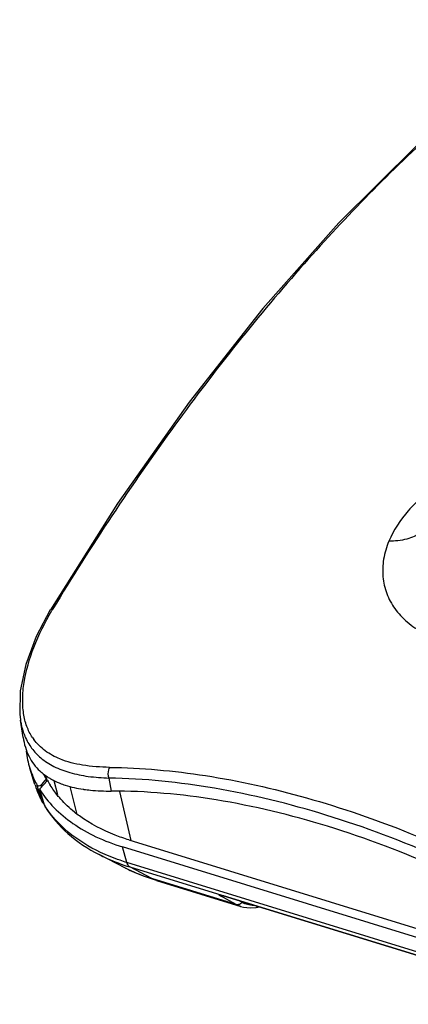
# Model space of a CAD drawing. Header units: inches. Extents: x 0 to 17, y 0 to 11.
# Tile 19 of 23: x 13.4 to 14.1, y 2.9 to 4.7. Entities that reach past the tile are written whole.
import ezdxf

# ---------------------------------------------------------------- set-up
doc = ezdxf.new("R2010")
doc.units = ezdxf.units.IN
doc.header["$LTSCALE"] = 0.935
doc.header["$MEASUREMENT"] = 0
doc.layers.get('0').update_dxf_attribs({"linetype": 'CONTINUOUS'})
doc.layers.add('1', color=7, linetype='CONTINUOUS')

msp = doc.modelspace()

# ---------------------------------------------------------------- linework, layer by layer
at = {"color": 7, "linetype": 'Continuous'}
for p, q in [((13.44518, 3.59915), (13.44518, 3.59916)), ((13.39035, 3.39743), (13.39045, 3.3968)), ((13.39536, 3.36544), (13.39046, 3.39681)), ((13.45171, 3.28663), (13.45813, 3.26086)), ((13.55252, 3.29092), (13.55666, 3.26694)), ((13.48075, 3.27555), (13.4928, 3.22649)), ((13.57168, 3.26611), (13.5927, 3.1764))]:
    msp.add_line(p, q, dxfattribs=at)
for points in [[(14.40271, 4.67994), (14.26002, 4.57467), (14.11563, 4.44978), (13.97328, 4.30807), (13.83412, 4.15085), (13.69893, 3.97918), (13.5683, 3.79368), (13.44518, 3.59916)], [(13.44517, 3.59915), (13.4194, 3.54997), (13.40029, 3.49872), (13.39019, 3.45083), (13.38913, 3.40776), (13.39035, 3.39743)]]:
    msp.add_lwpolyline(points, dxfattribs=at)
for centre, radius, start, end in [((13.85552, 3.35458), 0.47457, 148.76686, 149.19433), ((13.49028, 3.41663), 0.09335, 213.4166, 216.20894), ((13.57472, 3.34483), 0.14733, 199.23139, 201.41633), ((13.57315, 3.34425), 0.14566, 201.42663, 202.19021), ((13.57755, 3.34605), 0.15041, 202.19284, 203.41637), ((13.5025, 3.38876), 0.11437, 236.92659, 240.14696), ((13.50719, 3.39697), 0.12383, 240.15311, 243.85846), ((13.51055, 3.4037), 0.13135, 243.83684, 245.1353), ((13.51295, 3.4089), 0.13708, 245.1401, 247.0383), ((13.51559, 3.41513), 0.14385, 247.0354, 248.49478), ((13.54452, 3.53018), 0.26274, 261.37317, 261.69803)]:
    msp.add_arc(centre, radius, start, end, dxfattribs=at)
for points, knots in [([(14.40351, 4.6791), (14.31613, 4.61943), (14.14231, 4.47958), (13.89857, 4.22965), (13.66349, 3.93379), (13.51954, 3.71585), (13.44975, 3.60069)], [0, 0, 0, 0, 0.2189957, 0.4600952, 0.7212967, 1, 1, 1, 1]), ([(14.30875, 3.88508), (14.28159, 3.88173), (14.22833, 3.86891), (14.16761, 3.83886), (14.12619, 3.80735), (14.09261, 3.77429), (14.07315, 3.74513), (14.06468, 3.72474)], [0, 0, 0, 0, 0.2700705, 0.535471, 0.6618833, 0.7820924, 1, 1, 1, 1]), ([(14.12377, 3.74091), (14.11597, 3.73521), (14.09654, 3.72669), (14.0757, 3.72459), (14.06468, 3.72474)], [0, 0, 0, 0, 0.467178, 1, 1, 1, 1]), ([(14.06468, 3.72474), (14.0603, 3.71415), (14.05392, 3.69265), (14.05245, 3.65973), (14.05952, 3.62848), (14.07484, 3.59992), (14.09811, 3.57525), (14.12808, 3.55482), (14.16375, 3.53887), (14.18982, 3.53166), (14.2035, 3.52884)], [0, 0, 0, 0, 0.1230724, 0.2383594, 0.3500519, 0.4630467, 0.582121, 0.710666, 0.8500357, 1, 1, 1, 1]), ([(13.41237, 3.36522), (13.40821, 3.37152), (13.40115, 3.38573), (13.39535, 3.40989), (13.39389, 3.43701), (13.39779, 3.47816), (13.41396, 3.53354), (13.4351, 3.57614), (13.4479, 3.59762)], [0, 0, 0, 0, 0.0921098, 0.1916675, 0.301362, 0.4221455, 0.6947462, 1, 1, 1, 1]), ([(13.44518, 3.59916), (13.44536, 3.59945), (13.44657, 3.60064), (13.44842, 3.60074), (13.44973, 3.60065)], [0, 0, 0, 0, 0.2048444, 1, 1, 1, 1]), ([(13.39045, 3.3968), (13.39086, 3.39415), (13.39272, 3.38403), (13.39577, 3.37411), (13.39875, 3.36709)], [0, 0, 0, 0, 0.2600006, 1, 1, 1, 1]), ([(13.39536, 3.36544), (13.39725, 3.35337), (13.4038, 3.33053), (13.41806, 3.31136), (13.42615, 3.30379)], [0, 0, 0, 0, 0.5244019, 1, 1, 1, 1]), ([(13.39875, 3.36709), (13.40197, 3.35948), (13.41009, 3.34507), (13.42145, 3.33306), (13.42765, 3.32784)], [0, 0, 0, 0, 0.5051708, 1, 1, 1, 1]), ([(13.46285, 3.32578), (13.45331, 3.32967), (13.43536, 3.33923), (13.42075, 3.35358), (13.41496, 3.36149)], [0, 0, 0, 0, 0.5124996, 1, 1, 1, 1]), ([(13.42765, 3.32784), (13.435, 3.32165), (13.45207, 3.31079), (13.48173, 3.29975), (13.51573, 3.29306), (13.53985, 3.29128), (13.55252, 3.29092)], [0, 0, 0, 0, 0.2176676, 0.4532443, 0.7129833, 1, 1, 1, 1]), ([(13.55342, 3.31045), (13.53698, 3.31067), (13.50621, 3.31277), (13.4761, 3.32037), (13.46285, 3.32578)], [0, 0, 0, 0, 0.5346835, 1, 1, 1, 1]), ([(13.42615, 3.30379), (13.42722, 3.30279), (13.43162, 3.29887), (13.43637, 3.29534), (13.44008, 3.29292)], [0, 0, 0, 0, 0.2481199, 1, 1, 1, 1]), ([(13.55341, 3.31045), (13.5526, 3.30911), (13.55002, 3.30294), (13.55038, 3.29552), (13.55252, 3.29091)], [0, 0, 0, 0, 0.2357871, 1, 1, 1, 1]), ([(13.55341, 3.31045), (13.61214, 3.3097), (13.73388, 3.29852), (13.91845, 3.25717), (14.10788, 3.19166), (14.23241, 3.13392), (14.29455, 3.10157)], [0, 0, 0, 0, 0.2269531, 0.4705495, 0.7292864, 1, 1, 1, 1]), ([(14.36831, 3.03945), (14.30023, 3.07806), (14.16366, 3.14709), (13.95493, 3.22583), (13.75152, 3.2759), (13.61712, 3.28983), (13.55252, 3.29092)], [0, 0, 0, 0, 0.2724779, 0.5317256, 0.7750582, 1, 1, 1, 1]), ([(13.46286, 3.2813), (13.46607, 3.28003), (13.47981, 3.27517), (13.49413, 3.27208), (13.50511, 3.27041)], [0, 0, 0, 0, 0.2369046, 1, 1, 1, 1]), ([(13.50658, 3.27019), (13.51051, 3.26962), (13.52712, 3.26757), (13.54389, 3.26692), (13.55666, 3.26695)], [0, 0, 0, 0, 0.2368381, 1, 1, 1, 1]), ([(14.37247, 3.01547), (14.30434, 3.05519), (14.16752, 3.12582), (13.95826, 3.20543), (13.75492, 3.25483), (13.62083, 3.26712), (13.55666, 3.26694)], [0, 0, 0, 0, 0.2742702, 0.5342595, 0.7768257, 1, 1, 1, 1])]:
    msp.add_open_spline(points, degree=3, knots=knots, dxfattribs=at)
at = {"layer": '1', "color": 7, "linetype": 'Continuous'}
for p, q in [((13.41701, 3.27921), (13.40764, 3.30904)), ((13.42552, 3.27022), (13.4399, 3.28663)), ((13.43473, 3.28576), (13.42948, 3.27963)), ((13.43735, 3.28883), (13.43473, 3.28576)), ((13.43834, 3.28486), (13.43735, 3.28883)), ((13.42371, 3.26949), (13.42127, 3.27748)), ((13.42224, 3.27661), (13.42129, 3.27744)), ((13.42858, 3.25349), (13.42371, 3.26949)), ((13.42552, 3.27022), (13.43414, 3.24168)), ((13.42793, 3.2778), (13.42902, 3.27422)), ((13.43035, 3.27573), (13.42948, 3.27963)), ((13.42858, 3.25349), (13.42997, 3.24893)), ((13.42997, 3.24893), (13.43048, 3.24749)), ((13.43029, 3.24853), (13.42997, 3.24893)), ((13.43132, 3.24799), (13.43029, 3.24853)), ((13.43048, 3.24749), (13.43075, 3.24687)), ((13.43085, 3.24701), (13.43048, 3.24749)), ((13.43075, 3.24687), (13.43113, 3.24613)), ((13.43142, 3.24665), (13.43085, 3.24701)), ((13.43238, 3.24784), (13.43132, 3.24799)), ((13.43271, 3.24636), (13.43142, 3.24665)), ((13.43113, 3.24613), (13.43114, 3.24611)), ((13.43114, 3.2461), (13.43207, 3.24464)), ((13.43207, 3.24464), (13.4337, 3.24286)), ((13.43414, 3.24168), (13.43562, 3.2383)), ((13.58889, 3.17757), (14.4048, 2.92603)), ((13.58539, 3.136), (13.57742, 3.16463)), ((14.39334, 2.91309), (13.57742, 3.16463)), ((13.58278, 3.12596), (13.53466, 3.15059)), ((14.4013, 2.88446), (13.58539, 3.136)), ((13.63086, 3.10663), (13.59086, 3.12797)), ((13.59086, 3.12797), (14.40678, 2.87643)), ((13.63955, 3.10301), (13.63086, 3.10663)), ((13.78533, 3.05901), (13.63086, 3.10663)), ((13.63956, 3.103), (13.79365, 3.0555)), ((13.78533, 3.05901), (13.7555, 3.07543)), ((13.75829, 3.07622), (13.76222, 3.07509)), ((13.76185, 3.07518), (14.23613, 2.92896)), ((13.76248, 3.07498), (13.76222, 3.07509)), ((14.23587, 2.92907), (13.76222, 3.07509)), ((13.79105, 3.06618), (13.79593, 3.06349)), ((13.79339, 3.05558), (13.78533, 3.05901)), ((13.79365, 3.0555), (13.79339, 3.05558)), ((13.82164, 3.05368), (13.82179, 3.0537))]:
    msp.add_line(p, q, dxfattribs=at)
for points in [[(13.75705, 3.07646), (13.75691, 3.07646), (13.75701, 3.07645), (13.75763, 3.07633), (13.7587, 3.07607), (13.76014, 3.07568), (13.76185, 3.07518)], [(13.79336, 3.05559), (13.79848, 3.05426), (13.81065, 3.05297), (13.82164, 3.05368)], [(13.8218, 3.05365), (13.82472, 3.05437), (13.82643, 3.05527)]]:
    msp.add_lwpolyline(points, dxfattribs=at)
for centre, radius, start, end in [((13.56262, 3.35771), 0.16244, 186.32301, 197.44026), ((13.57702, 3.36241), 0.15787, 204.09528, 207.78149), ((13.58751, 3.36594), 0.16754, 208.25388, 211.82834), ((13.58913, 3.3333), 0.18042, 197.44727, 201.25865), ((13.57296, 3.32825), 0.16348, 197.45367, 201.4999), ((13.57414, 3.36271), 0.17502, 208.05263, 209.15371), ((13.65445, 3.08707), 0.29613, 139.4378, 139.89762), ((13.60914, 3.38182), 0.19443, 221.54253, 221.85777), ((13.58687, 3.33525), 0.17909, 211.50492, 212.60224), ((13.75774, 3.08424), 0.00919, 280.22353, 287.96341)]:
    msp.add_arc(centre, radius, start, end, dxfattribs=at)
msp.add_ellipse((13.42477, 3.27869), major_axis=(0.00367, 0.00076), ratio=0.6404332, start_param=-2.4552185, end_param=-2.2814631, dxfattribs=at)
for points, knots in [([(13.40764, 3.30903), (13.40841, 3.30657), (13.41175, 3.29676), (13.41602, 3.28727), (13.41968, 3.28039)], [0, 0, 0, 0, 0.2483454, 1, 1, 1, 1]), ([(13.42997, 3.24893), (13.4291, 3.25051), (13.42576, 3.25683), (13.42281, 3.26336), (13.42085, 3.26833)], [0, 0, 0, 0, 0.2516795, 1, 1, 1, 1]), ([(13.43113, 3.24613), (13.43016, 3.24789), (13.42643, 3.25498), (13.42316, 3.2623), (13.42098, 3.26789)], [0, 0, 0, 0, 0.2511551, 1, 1, 1, 1]), ([(13.42795, 3.27782), (13.42767, 3.27749), (13.4262, 3.27633), (13.42409, 3.276), (13.42274, 3.27641)], [0, 0, 0, 0, 0.2349435, 1, 1, 1, 1]), ([(13.42556, 3.27021), (13.43303, 3.25819), (13.45145, 3.23513), (13.48666, 3.20593), (13.52924, 3.18177), (13.56079, 3.16975), (13.57742, 3.16463)], [0, 0, 0, 0, 0.2249377, 0.4651262, 0.7232821, 1, 1, 1, 1]), ([(13.46362, 3.25288), (13.46189, 3.25484), (13.45522, 3.26267), (13.4492, 3.27106), (13.44516, 3.27758)], [0, 0, 0, 0, 0.2543177, 1, 1, 1, 1]), ([(13.49853, 3.22143), (13.49534, 3.22375), (13.48318, 3.23307), (13.47193, 3.2436), (13.46433, 3.25208)], [0, 0, 0, 0, 0.257298, 1, 1, 1, 1]), ([(13.43563, 3.23833), (13.44681, 3.21999), (13.47648, 3.18575), (13.51414, 3.16109), (13.53466, 3.15059)], [0, 0, 0, 0, 0.4823585, 1, 1, 1, 1]), ([(13.53678, 3.15479), (13.51582, 3.16475), (13.47772, 3.18801), (13.44729, 3.22112), (13.436, 3.23876)], [0, 0, 0, 0, 0.5256008, 1, 1, 1, 1]), ([(13.58889, 3.17757), (13.58042, 3.18018), (13.54872, 3.19118), (13.5185, 3.2069), (13.49853, 3.22143)], [0, 0, 0, 0, 0.2641212, 1, 1, 1, 1]), ([(13.53466, 3.15059), (13.53902, 3.14835), (13.55723, 3.13958), (13.57624, 3.13248), (13.59086, 3.12797)], [0, 0, 0, 0, 0.2426686, 1, 1, 1, 1]), ([(13.58539, 3.136), (13.58114, 3.13731), (13.56461, 3.14271), (13.54846, 3.14924), (13.53678, 3.15479)], [0, 0, 0, 0, 0.2560931, 1, 1, 1, 1]), ([(13.63955, 3.103), (13.63465, 3.10452), (13.61526, 3.11093), (13.5964, 3.119), (13.58278, 3.12596)], [0, 0, 0, 0, 0.2511167, 1, 1, 1, 1]), ([(13.58278, 3.12596), (13.58651, 3.12405), (13.60209, 3.11655), (13.61835, 3.11049), (13.63086, 3.10663)], [0, 0, 0, 0, 0.2425898, 1, 1, 1, 1]), ([(13.59086, 3.12797), (13.59023, 3.12831), (13.58754, 3.13028), (13.58608, 3.13351), (13.58539, 3.136)], [0, 0, 0, 0, 0.2179005, 1, 1, 1, 1]), ([(13.7555, 3.07543), (13.7552, 3.07559), (13.75469, 3.07588), (13.75416, 3.07629), (13.75382, 3.07659), (13.75385, 3.07683), (13.75401, 3.07691), (13.75423, 3.07695), (13.75471, 3.07695), (13.75554, 3.07685), (13.75681, 3.0766), (13.75776, 3.07636), (13.75829, 3.07622)], [0, 0, 0, 0, 0.1509015, 0.2552851, 0.3127297, 0.3299066, 0.3509892, 0.3833849, 0.4294879, 0.5642652, 0.7554374, 1, 1, 1, 1]), ([(13.7555, 3.07543), (13.7558, 3.07533), (13.75706, 3.07502), (13.7584, 3.07502), (13.75937, 3.0752)], [0, 0, 0, 0, 0.2375404, 1, 1, 1, 1]), ([(13.79114, 3.05945), (13.79067, 3.05925), (13.78881, 3.05861), (13.78671, 3.05858), (13.78533, 3.05901)], [0, 0, 0, 0, 0.259842, 1, 1, 1, 1]), ([(13.79593, 3.06349), (13.79564, 3.06303), (13.79436, 3.06135), (13.79258, 3.06006), (13.79114, 3.05945)], [0, 0, 0, 0, 0.2558856, 1, 1, 1, 1]), ([(13.79593, 3.06349), (13.79904, 3.06178), (13.80596, 3.0591), (13.81329, 3.05816), (13.81706, 3.05805)], [0, 0, 0, 0, 0.4848833, 1, 1, 1, 1]), ([(13.82179, 3.0537), (13.8228, 3.05386), (13.82413, 3.0544), (13.82522, 3.05524), (13.82548, 3.05548)], [0, 0, 0, 0, 0.7426696, 1, 1, 1, 1])]:
    msp.add_open_spline(points, degree=3, knots=knots, dxfattribs=at)

doc.saveas('drawing.dxf')
